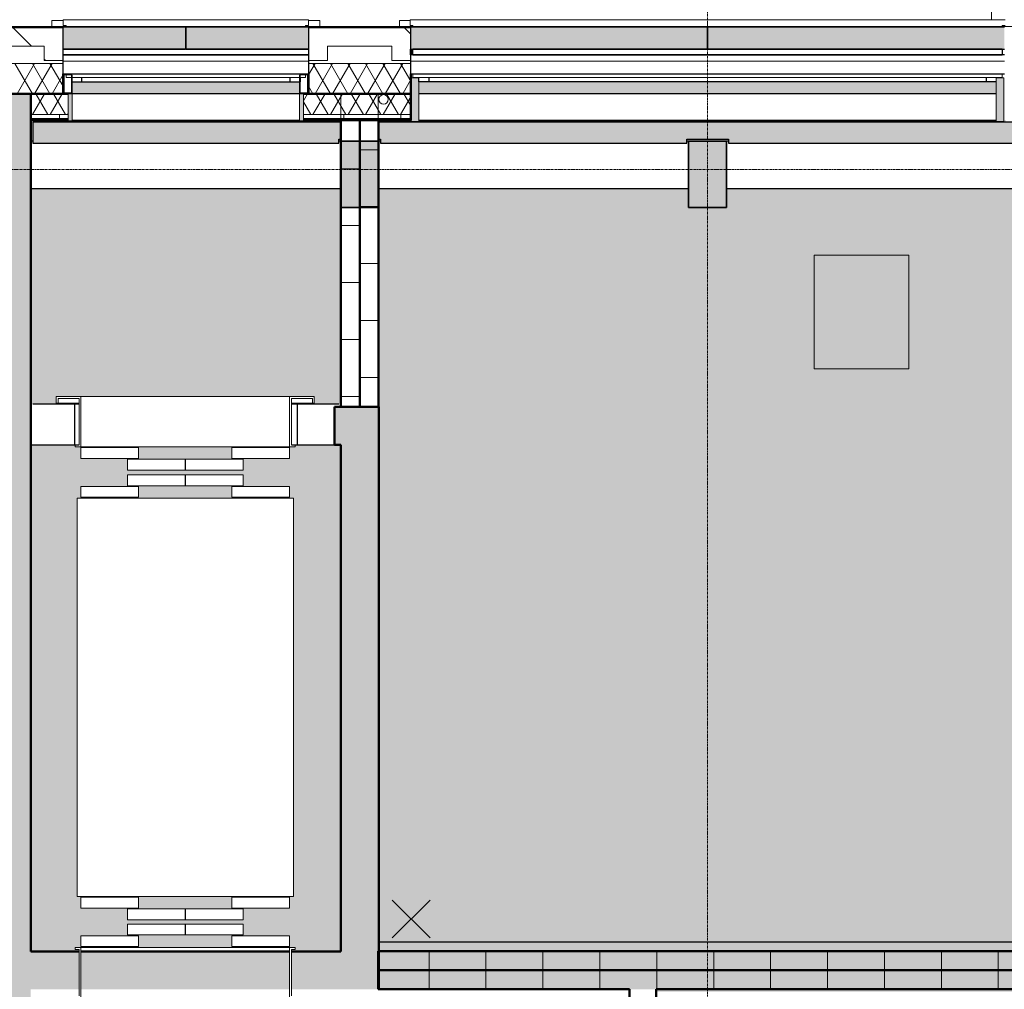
# Model space of a CAD drawing. Header units: millimetres. Extents: x -1224 to 86389, y -20577 to 46356.
# Tile 28 of 46: x 22891 to 28080, y 31508 to 36618. Entities that reach past the tile are written whole.
import ezdxf

# ---------------------------------------------------------------- set-up
doc = ezdxf.new("R2010")
doc.units = ezdxf.units.MM
doc.linetypes.add('stramien', pattern=[22.225, 12.7, -3.175, 3.175, -3.175])
for name, color, linetype, lineweight in [('A-CLNG-SUSP', 5, 'Continuous', 25), ('A-DETL', 5, 'Continuous', 18), ('A-DOOR', 1, 'Continuous', 25), ('A-FLOR-OTLN', 6, 'Continuous', 18), ('A-FLOR-PATT', 8, 'Continuous', 18), ('A-GENM', 6, 'Continuous', 18), ('A-GLAZ', 6, 'Continuous', 18), ('A-WALL', 2, 'Continuous', 25), ('A-WALL-MBNI', 2, 'Continuous', 25), ('A-WALL-PATT', 2, 'Continuous', 50), ('C-TOPO', 2, 'Continuous', 18), ('E-EQPM', 4, 'Continuous', 18), ('I-WALL', 2, 'Continuous', 25), ('S-COLS', 6, 'Continuous', 18), ('S-GRID', 1, 'Continuous', 18)]:
    doc.layers.add(name, color=color, linetype=linetype, lineweight=lineweight)

msp = doc.modelspace()

# ---------------------------------------------------------------- hatches: boundary and pattern name
at = {"layer": 'A-FLOR-PATT'}
h = msp.add_hatch(color=50, dxfattribs=at)
h.paths.add_polyline_path([(52906.9, 2678.2), (53916.6, 2678.2), (53916.6, 2928.2), (54166.6, 2928.2), (54166.6, 2980.2), (52283.6, 2980.2), (52283.6, 2678.2), (52292.3, 2678.2)], flags=0)
h.paths.add_polyline_path([(50449.6, 2678.2), (52083.6, 2678.2), (52083.6, 2980.2), (50449.6, 2980.2), (50449.6, 2871.9)], flags=0)
h.paths.add_polyline_path([(50249.6, 2978.2), (50249.6, 2980.2), (43716.6, 2980.2), (43716.6, 2978.2), (47375, 2978.2)], flags=0)
h.paths.add_polyline_path([(42729.6, 8041.2), (43303.6, 8041.2), (43303.6, 8615.2), (42729.6, 8615.2), (42729.6, 8051.2)], flags=0)
h.paths.add_polyline_path([(48783.6, 8051.2), (48793.6, 8051.2), (48793.6, 8605.2), (48239.6, 8605.2), (48239.6, 8051.2), (48249.6, 8051.2)], flags=0)
h.paths.add_polyline_path([(48759.1, 8061.2), (48249.6, 8061.2), (48249.6, 8595.2), (48783.6, 8595.2), (48783.6, 8061.2), (48763.3, 8061.2)], flags=0)
h.paths.add_polyline_path([(42749.6, 8061.2), (42749.6, 8595.2), (43283.6, 8595.2), (43283.6, 8061.2)], flags=0)
h.paths.add_polyline_path([(43303.6, 13541.2), (43303.6, 14115.2), (42729.6, 14115.2), (42729.6, 13541.2), (43283.6, 13541.2)], flags=0)
h.paths.add_polyline_path([(48783.6, 13551.2), (48793.6, 13551.2), (48793.6, 14105.2), (48239.6, 14105.2), (48239.6, 13551.2), (48249.6, 13551.2)], flags=0)
h.paths.add_polyline_path([(48778.3, 13561.2), (48249.6, 13561.2), (48249.6, 14095.2), (48783.6, 14095.2), (48783.6, 13561.2)], flags=0)
h.paths.add_polyline_path([(43260.8, 13561.2), (42749.6, 13561.2), (42749.6, 14095.2), (43283.6, 14095.2), (43283.6, 13561.2)], flags=0)
h.paths.add_polyline_path([(54136.2, 17385.2), (54166.6, 17385.2), (54166.6, 17395.2), (53816.6, 17395.2), (53816.6, 17385.2)], flags=0)
h.paths.add_polyline_path([(43715.1, 17393.2), (43716.6, 17393.2), (43716.6, 17395.2), (37666.6, 17395.2), (37666.6, 17393.2), (43687.1, 17393.2)], flags=0)
h.paths.add_polyline_path([(53816.6, 17595.2), (54166.6, 17595.2), (54166.6, 17605.2), (53816.6, 17605.2)], flags=0)
h.paths.add_polyline_path([(43116.6, 17705.2), (43116.6, 17715.2), (42916.6, 17715.2), (42916.6, 17705.2), (43072.5, 17705.2)], flags=0)
h.paths.add_polyline_path([(41566.6, 17908.2), (41566.6, 19078.2), (41416.6, 19078.2), (41416.6, 17908.2), (41535.8, 17908.2)], flags=0)
h.paths.add_polyline_path([(48240.6, 19051.2), (48793.6, 19051.2), (48793.6, 19605.2), (48240.6, 19605.2), (48240.6, 19227.9)], flags=0)
h.paths.add_polyline_path([(48763.4, 19061.2), (48249.6, 19061.2), (48249.6, 19595.2), (48783.6, 19595.2), (48783.6, 19061.2)], flags=0)
h.paths.add_polyline_path([(54166.6, 19227.9), (54166.6, 19228.2), (54136.2, 19227.9)], flags=0)
h.paths.add_polyline_path([(31748.7, 19478.2), (31916.6, 19478.2), (31916.6, 19480.2), (18922, 19480.2), (18922, 19490.2), (15782, 19490.2), (15782, 19480.2), (4674.6, 19480.2), (4674.6, 19490.2), (4666.6, 19490.2), (4666.6, 19478.2), (31743.1, 19478.2)], flags=0)
h.paths.add_polyline_path([(41535.8, 19578.2), (41566.6, 19578.2), (41565.5, 20734.4), (41416.6, 20734.4), (41416.6, 19578.2)], flags=0)
h.paths.add_polyline_path([(43564.6, 20951.2), (43564.6, 21061.2), (43563.3, 21061.2), (43563.3, 20951.2)], flags=0)
h.paths.add_polyline_path([(31916.6, 21051.2), (31916.6, 23626.2), (31766.6, 23626.2), (31766.6, 23346.8), (31770.6, 23346.8), (31770.6, 21682.8), (31766.6, 21682.8), (31766.6, 21051.2)], flags=0)
h.paths.add_polyline_path([(31656.6, 21051.2), (31656.6, 23736.2), (31606.6, 23736.2), (31606.6, 21051.2)], flags=0)
h.paths.add_polyline_path([(53521.6, 21051.2), (54166.6, 21051.2), (54166.6, 21061.2), (53816.6, 21061.2), (53816.6, 21051.9), (52292.3, 21051.2)], flags=0)
h.paths.add_polyline_path([(35990.6, 21053.2), (35990.6, 21061.2), (32116.6, 21061.2), (32116.6, 21053.2), (35082, 21053.2)], flags=0)
h.paths.add_polyline_path([(36090.6, 21053.2), (36416.6, 21053.2), (36416.6, 21061.2), (36090.6, 21061.2)], flags=0)
h.paths.add_polyline_path([(46784.3, 21061.9), (46784.3, 21062.9), (46774.3, 21061.9)], flags=0)
h.paths.add_polyline_path([(54136.2, 21261.2), (54166.6, 21261.2), (54166.6, 21271.2), (53816.6, 21271.2), (53816.6, 21261.2)], flags=0)
h.paths.add_polyline_path([(54166.6, 22894.9), (54166.6, 22895.2), (54136.2, 22894.9)], flags=0)
h.paths.add_polyline_path([(31916.6, 23736.2), (31916.6, 23968.4), (31906.6, 23968.4), (31906.6, 23736.2), (31911.6, 23736.2)], flags=0)
h.paths.add_polyline_path([(32116.6, 23781.2), (32121.6, 23781.2), (32121.6, 23791.2), (32126.6, 23791.2), (32126.6, 24551.2), (32121.6, 24551.2), (32121.6, 24561.2), (32116.6, 24561.2), (32116.6, 23789.7)], flags=0)
h.paths.add_polyline_path([(48239.6, 24541.2), (48803.6, 24541.2), (48803.6, 24717.9), (48793.6, 24717.9), (48793.6, 24551.2), (48239.6, 24551.2), (48239.6, 24717.9), (48229.6, 24717.9), (48229.6, 24541.2)], flags=0)
h.paths.add_polyline_path([(32288.6, 24551.2), (32293.6, 24551.2), (32293.6, 25105.2), (32123.6, 25105.2), (32123.6, 26910.2), (32091.6, 26910.2), (32091.6, 25105.2), (31739.6, 25105.2), (31739.6, 25095.2), (32283.6, 25095.2), (32283.6, 24561.2), (32288.6, 24561.2)], flags=0)
h.paths.add_polyline_path([(31916.6, 24551.2), (31916.6, 24561.2), (31911.6, 24561.2), (31911.6, 24551.2)], flags=0)
h.paths.add_polyline_path([(31739.6, 24551.2), (31749.6, 24551.2), (31749.6, 24556.2), (31739.6, 24556.2)], flags=0)
h.paths.add_polyline_path([(26792.7, 24561.2), (26791.6, 24863), (26786.8, 24864.5), (26783.6, 24865.2), (26784.2, 24561.2)], flags=0)
h.paths.add_polyline_path([(21289.8, 24862.8), (21289.8, 24863.9), (21287.7, 24863.2)], flags=0)
h.paths.add_polyline_path([(21283.6, 24561.2), (21292.7, 24561.2), (21292.7, 24861.8), (21289.8, 24862.8), (21283.6, 24862.4), (21283.6, 24584.6)], flags=0)
h.paths.add_polyline_path([(15783.6, 24561.2), (15792.7, 24561.2), (15791.6, 24863), (15788, 24864.2), (15783.6, 24865.2), (15783.6, 24584.6)], flags=0)
h.paths.add_polyline_path([(10289.8, 24862.8), (10289.8, 24863.9), (10287.7, 24863.2)], flags=0)
h.paths.add_polyline_path([(10292.7, 24561.2), (10292.7, 24861.8), (10289.8, 24862.8), (10283.6, 24862.4), (10283.6, 24561.2)], flags=0)
h.paths.add_polyline_path([(54136.2, 24717.9), (54166.6, 24717.9), (54166.6, 24728.2), (53844.6, 24727.9), (53844.6, 24717.9)], flags=0)
h.paths.add_polyline_path([(21288.7, 24885.4), (21292.7, 24885.7), (21292.7, 25095.2), (21283.6, 25095.2), (21284.3, 24887.2), (21288.5, 24885.5)], flags=0)
h.paths.add_polyline_path([(10288.7, 24885.4), (10292.7, 24885.7), (10292.7, 25095.2), (10283.6, 25095.2), (10284.3, 24887.2), (10288.5, 24885.5)], flags=0)
h.paths.add_polyline_path([(26786.8, 24892.5), (26786, 24891.6), (26786.4, 24891.5)], flags=0)
h.paths.add_polyline_path([(26792.7, 24885.8), (26792.7, 25095.2), (26783.6, 25095.2), (26784.2, 24989), (26786.4, 24987.5), (26786.8, 24986.5), (26787.6, 24890.8), (26789.3, 24887.2), (26791.6, 24886.3)], flags=0)
h.paths.add_polyline_path([(15786.8, 24892.5), (15786, 24891.6), (15786.4, 24891.5)], flags=0)
h.paths.add_polyline_path([(15792.7, 24885.8), (15792.7, 25095.2), (15783.6, 25095.2), (15783.6, 24989.3), (15786.4, 24987.5), (15786.8, 24986.5), (15787.6, 24890.8), (15789.3, 24887.2)], flags=0)
h.paths.add_polyline_path([(53844.6, 24928.2), (54166.6, 24928.2), (54166.6, 24937.9), (53844.6, 24937.9)], flags=0)
h.paths.add_polyline_path([(48803.6, 24937.9), (48803.6, 25115.2), (48409.6, 25115.2), (48409.6, 25105.2), (48793.6, 25105.2), (48793.6, 24937.9)], flags=0)
h.paths.add_polyline_path([(48229.6, 24937.9), (48239.6, 24937.9), (48239.6, 25105.2), (48399.6, 25105.2), (48399.6, 25115.2), (48229.6, 25115.2), (48229.6, 25095.2)], flags=0)
h.paths.add_polyline_path([(54166.6, 26560.9), (54166.6, 26561.2), (54136.2, 26560.9)], flags=0)
h.paths.add_polyline_path([(32091.6, 27020.2), (34442.6, 27020.2), (34442.6, 27266.6), (34438.6, 27266.6), (34438.6, 28675.2), (34436.6, 28675.2), (34436.6, 27255.2), (34440.6, 27255.2), (34440.6, 27145.2), (34413.6, 27145.2), (34413.6, 27045.2), (32183.6, 27045.2), (32183.6, 30061.2), (31749.6, 30061.2), (31749.6, 30055.2), (31941.6, 30055.2), (31941.6, 30060.2), (32091.6, 30060.2), (32091.6, 27174.2)], flags=0)
h.paths.add_polyline_path([(36553.6, 27020.2), (38824.6, 27020.2), (38824.6, 35678.2), (37616.6, 35678.2), (37616.6, 35641.2), (38766.6, 35641.2), (38766.6, 35541.2), (38801.6, 35540.6), (38801.6, 27045.2), (36553.6, 27045.2), (36553.6, 27145.2), (36529.6, 27145.2), (36530.6, 27020.2)], flags=0)
h.paths.add_polyline_path([(44301.8, 27070.2), (44601.6, 27070.4), (44601.3, 27259.7), (43061.6, 27259.7), (43061.6, 27070.2), (43994.5, 27070.2)], flags=0)
h.paths.add_polyline_path([(42951.6, 27070.2), (42951.6, 27359.7), (42945.6, 27359.7), (42945.6, 27111.2), (38934.6, 27111.2), (38934.6, 27070.2), (42945.6, 27070.2)], flags=0)
h.paths.add_polyline_path([(34555.6, 28329.7), (34555.6, 28339.7), (34548.6, 28339.7), (34548.6, 28334.7), (34552.6, 28334.7), (34552.6, 28329.7)], flags=0)
h.paths.add_polyline_path([(36419.6, 28329.7), (36419.6, 28334.7), (36423.6, 28334.7), (36423.6, 28339.7), (36411.6, 28339.7), (36411.6, 28329.7)], flags=0)
h.paths.add_polyline_path([(54166.6, 28394.9), (54166.6, 28395.2), (54136.2, 28394.9)], flags=0)
h.paths.add_polyline_path([(36423.6, 28439.7), (36423.6, 28565.2), (36420.6, 28565.2), (36420.6, 28465.2), (34548.6, 28465.2), (34549.5, 28439.7), (36420.6, 28439.7)], flags=0)
h.paths.add_polyline_path([(22889.6, 29514.2), (22949.6, 29514.2), (22949.6, 30061.2), (22814.6, 30061.2), (22814.6, 30041.2), (22889.6, 30041.2), (22889.6, 29846)], flags=0)
h.paths.add_polyline_path([(48446.6, 30041.2), (48803.6, 30041.2), (48803.6, 30615.2), (48229.6, 30615.2), (48229.6, 30041.2), (48436.6, 30041.2)], flags=0)
h.paths.add_polyline_path([(37249.6, 30041.2), (37808.3, 30041.2), (37808.3, 30615.2), (37234.3, 30615.2), (37234.3, 30041.2)], flags=0)
h.paths.add_polyline_path([(19134.8, 30041.2), (19278.6, 30041.2), (19278.6, 30061.2), (19083.6, 30061.2), (19083.6, 30051.2), (19073.6, 30051.2), (19073.6, 30041.2), (19101, 30041.2)], flags=0)
h.paths.add_polyline_path([(21074.5, 30041.2), (21283.6, 30041.2), (21283.6, 30051.2), (20749.6, 30051.2), (20749.6, 30041.2), (20945, 30041.2)], flags=0)
h.paths.add_polyline_path([(48446.6, 30051.2), (48239.6, 30051.2), (48239.6, 30605.2), (48793.6, 30605.2), (48793.6, 30051.2), (48586.6, 30051.2)], flags=0)
h.paths.add_polyline_path([(37569.2, 30061.2), (37249.6, 30061.2), (37249.6, 30595.2), (37783.6, 30595.2), (37783.6, 30061.2), (37621.3, 30061.2)], flags=0)
h.paths.add_polyline_path([(26244.6, 30061.2), (26249.6, 30061.8), (26249.6, 30595.2), (26244.6, 30595.2), (26244.6, 30061.9)], flags=0)
h.paths.add_polyline_path([(15783.6, 30061.2), (15792.7, 30061.2), (15792.7, 30595.2), (15783.6, 30595.2), (15783.6, 30162.2)], flags=0)
h.paths.add_polyline_path([(10292.7, 30061.2), (10292.7, 30595.2), (10283.6, 30595.2), (10283.6, 30061.2)], flags=0)
h.paths.add_polyline_path([(22746.6, 30186.2), (22749.6, 30186.2), (22749.6, 30328.2), (22746.6, 30327.7)], flags=0)
h.paths.add_polyline_path([(19283.6, 30186.2), (19286.6, 30186.2), (19286.6, 30328.2), (19283.6, 30328.2), (19283.6, 30221.2)], flags=0)
h.paths.add_polyline_path([(32183.6, 30595.2), (32183.6, 35641.2), (37416.6, 35641.2), (37416.6, 35678.2), (32116.6, 35678.2), (32116.6, 30595.2)], flags=0)
h.paths.add_polyline_path([(31445.8, 31495.2), (31916.6, 31495.2), (31916.6, 31508.2), (26244.6, 31508.2), (26244.6, 31495.2), (31401.6, 31495.2)], flags=0)
h.paths.add_polyline_path([(24787.8, 31508.2), (24787.8, 31508.7), (24783.6, 31508.2)], flags=0)
h.paths.add_polyline_path([(54166.6, 33894.9), (54166.6, 33895.2), (54136.2, 33894.9)], flags=0)
h.paths.add_polyline_path([(38155.3, 35306.2), (38591.6, 35306.2), (38591.6, 35431.2), (37646.6, 35431.2), (37646.8, 35306.2)], flags=0)
h.paths.add_polyline_path([(35082, 35306.2), (35438.6, 35306.2), (35438.6, 35431.2), (34478.6, 35431.2), (34478.8, 35306.2)], flags=0)
h.paths.add_polyline_path([(17449.6, 35628.2), (17449.6, 35978.2), (17249.6, 35978.2), (17249.6, 35628.2), (17257.1, 35628.2)], flags=0)
h.paths.add_polyline_path([(42457.8, 35668.2), (48436.6, 35668.2), (48436.6, 35678.2), (41376.6, 35678.2), (41376.6, 35668.2), (41843.2, 35668.2)], flags=0)
h.paths.add_polyline_path([(4671.6, 35673.2), (4676.6, 35673.2), (4676.6, 35678.2), (4666.6, 35677.2), (4666.6, 35673.2), (4671, 35673.2)], flags=0)
h.paths.add_polyline_path([(53916.3, 35728.2), (53916.6, 35728.2), (53916.3, 35938.9)], flags=0)
h.paths.add_polyline_path([(38924.6, 35828.2), (39249.6, 35828.2), (39249.6, 35978.2), (37616.6, 35978.2), (37616.6, 35828.2), (38824.6, 35828.2)], flags=0)
h.paths.add_polyline_path([(36311.3, 35828.2), (37416.6, 35828.2), (37416.6, 35978.2), (35783.6, 35978.2), (35783.6, 35828.2)], flags=0)
h.paths.add_polyline_path([(18793.7, 35968.2), (19083.6, 35968.2), (19083.6, 35978.2), (17459.6, 35978.2), (17459.6, 35968.2), (18486.4, 35968.2)], flags=0)
h = msp.add_hatch(color=50, dxfattribs=at)
h.paths.add_polyline_path([(23183.6, 31708.2), (23203.6, 31708.2), (23203.6, 31718.2), (23183.6, 31718.2), (23183.6, 31728.2), (24343.6, 31728.2), (24343.6, 31718.2), (24323.6, 31718.2), (24323.6, 31708.2), (24583.6, 31708.2), (24583.6, 34378.2), (24343.6, 34377.9), (24343.6, 34367.9), (23183.6, 34367.9), (23183.6, 34377.9), (22949.6, 34378.2), (22949.6, 31708.2), (23129.5, 31708.2)], flags=0)
h.paths.add_polyline_path([(24783.6, 31708.7), (24787.8, 31708.7), (24787.8, 31758.2), (28283.6, 31758.2), (28283.6, 35628.2), (28249.6, 35628.2), (28249.6, 35728.2), (26616.6, 35728.2), (26616.6, 35628.2), (26416.6, 35628.2), (26416.6, 35728.2), (24783.6, 35728.2), (24782.9, 34578.2), (24783.6, 34577.9), (24783.6, 32353.4)], flags=0)
h.paths.add_polyline_path([(23213.6, 31733.2), (23213.6, 31790.6), (23517.7, 31790.6), (23517.7, 31733.2), (23218.6, 31733.2)], flags=0)
h.paths.add_polyline_path([(24068.7, 31733.2), (24009.5, 31733.2), (24009.5, 31790.6), (24313.6, 31790.6), (24313.6, 31733.2), (24308.6, 31733.2)], flags=0)
h.paths.add_polyline_path([(28449.6, 31758.2), (31916.6, 31758.2), (31916.6, 35728.2), (30283.6, 35728.2), (30283.6, 35628.2), (30083.6, 35628.2), (30083.6, 35728.2), (28449.6, 35728.2), (28449.6, 32353.4)], flags=0)
h.paths.add_polyline_path([(28379.6, 31758.2), (28379.6, 35628.2), (28353.6, 35628.2), (28353.6, 31758.2)], flags=0)
h.paths.add_polyline_path([(24068.7, 31794.5), (23764.6, 31794.5), (23764.6, 31851.8), (24068.7, 31851.8)], flags=0)
h.paths.add_polyline_path([(23762.6, 31794.5), (23458.5, 31794.5), (23458.5, 31851.8), (23762.6, 31851.8)], flags=0)
h.paths.add_polyline_path([(24068.7, 31874.9), (23764.6, 31874.9), (23764.6, 31932.2), (24068.7, 31932.2)], flags=0)
h.paths.add_polyline_path([(23762.6, 31874.9), (23458.5, 31874.9), (23458.5, 31932.2), (23762.6, 31932.2)], flags=0)
h.paths.add_polyline_path([(24313.6, 31936.1), (24009.5, 31936.1), (24009.5, 31993.5), (24313.6, 31993.5)], flags=0)
h.paths.add_polyline_path([(23458.5, 31936.1), (23213.6, 31936.1), (23213.6, 31993.5), (23517.7, 31993.5), (23517.7, 31936.1)], flags=0)
h.paths.add_polyline_path([(23517.7, 31997.4), (23193.6, 31997.4), (23193.6, 34097.4), (24333.6, 34097.4), (24333.6, 31997.4), (23762.6, 31997.4)], flags=0)
h.paths.add_polyline_path([(23213.6, 34101.3), (23213.6, 34158.6), (23517.7, 34158.6), (23517.7, 34101.3), (23458.5, 34101.3)], flags=0)
h.paths.add_polyline_path([(24313.6, 34101.3), (24009.5, 34101.3), (24009.5, 34158.6), (24313.6, 34158.6)], flags=0)
h.paths.add_polyline_path([(23517.7, 34162.5), (23458.5, 34162.5), (23458.5, 34219.9), (23762.6, 34219.9), (23762.6, 34162.5)], flags=0)
h.paths.add_polyline_path([(24018.2, 34162.5), (23764.6, 34162.5), (23764.6, 34219.9), (24068.7, 34219.9), (24068.7, 34162.5)], flags=0)
h.paths.add_polyline_path([(24018.2, 34244.3), (23764.6, 34244.3), (23764.6, 34301.6), (24068.7, 34301.6), (24068.7, 34244.3)], flags=0)
h.paths.add_polyline_path([(23517.7, 34244.3), (23458.5, 34244.3), (23458.5, 34301.6), (23762.6, 34301.6), (23762.6, 34244.3)], flags=0)
h.paths.add_polyline_path([(24009.5, 34305.5), (24009.5, 34362.9), (24313.6, 34362.9), (24313.6, 34305.5), (24018.2, 34305.5)], flags=0)
h.paths.add_polyline_path([(23458.5, 34305.5), (23213.6, 34305.5), (23213.6, 34362.9), (23517.7, 34362.9), (23517.7, 34305.5)], flags=0)
h.paths.add_polyline_path([(23008, 34592.2), (23203.6, 34592.2), (23203.6, 34596.9), (23083.6, 34596.9), (23083.6, 34631.9), (24443.6, 34631.9), (24443.6, 34596.9), (24323.6, 34596.9), (24323.6, 34592.2), (24583.6, 34592.2), (24583.6, 35728.2), (22949.6, 35728.2), (22949.6, 34592.2), (22961.3, 34592.2)], flags=0)
at = {"layer": 'A-GLAZ', "lineweight": 25}
h = msp.add_hatch(color=256, dxfattribs=at)
h.paths.add_polyline_path([(24413.1, 36463.2), (24413.1, 36578.2), (23768.1, 36578.2), (23768.1, 36463.2), (24325.6, 36463.2)], flags=0)
h.paths.add_polyline_path([(23120.1, 36463.2), (23765.1, 36463.2), (23765.1, 36578.2), (23120.1, 36578.2), (23120.1, 36536.5)], flags=0)
h = msp.add_hatch(color=256, dxfattribs=at)
h.paths.add_polyline_path([(24952.6, 36463.2), (26515.1, 36463.2), (26515.1, 36578.2), (24952.6, 36578.2), (24952.6, 36536.5)], flags=0)
h.paths.add_polyline_path([(26518.1, 36463.2), (28080.6, 36463.2), (28080.6, 36578.2), (26518.1, 36578.2), (26518.1, 36536.5)], flags=0)
at = {"layer": 'A-GLAZ'}
h = msp.add_hatch(dxfattribs=at)
h.set_pattern_fill('FP_201', color=256, angle=180, style=0, pattern_type=2)
h.set_pattern_definition([(360, (0.0004, -0.0001), (2e-14, 100), [])])
h.paths.add_polyline_path([(23120.1, 36333.2), (24413.1, 36333.2), (24413.1, 36433.2), (23120.1, 36433.2), (23120.1, 36337.3)], flags=0)
h = msp.add_hatch(dxfattribs=at)
h.set_pattern_fill('FP_194', color=256, style=0, pattern_type=2)
h.set_pattern_definition([(0, (0.0004, -0.0001), (0, 100), [])])
h.paths.add_polyline_path([(24952.6, 36333.2), (28080.6, 36333.2), (28080.6, 36433.2), (24952.6, 36433.2), (24952.6, 36337.3)], flags=0)
at = {"layer": 'A-GLAZ', "lineweight": 25}
h = msp.add_hatch(color=256, dxfattribs=at)
h.paths.add_polyline_path([(23125.9, 36230.3), (23162.9, 36230.3), (23163.9, 36233.3), (23124.9, 36233.3)], flags=0)
h.paths.add_polyline_path([(23163.9, 36327.3), (23162.9, 36330.3), (23125.9, 36330.3), (23124.9, 36327.3)], flags=0)
h.paths.add_polyline_path([(23163.9, 36233.3), (23166.9, 36234.3), (23166.9, 36326.3), (23163.9, 36327.3)], flags=0)
h.paths.add_polyline_path([(23124.9, 36233.3), (23124.9, 36327.3), (23121.9, 36326.3), (23121.9, 36234.3)], flags=0)
h = msp.add_hatch(color=256, dxfattribs=at)
h.paths.add_polyline_path([(24370.2, 36230.3), (24407.3, 36230.3), (24408.3, 36233.3), (24369.2, 36233.3)], flags=0)
h.paths.add_polyline_path([(24408.3, 36327.3), (24407.3, 36330.3), (24370.2, 36330.3), (24369.2, 36327.3)], flags=0)
h.paths.add_polyline_path([(24408.3, 36233.3), (24411.3, 36234.3), (24411.3, 36326.3), (24408.3, 36327.3)], flags=0)
h.paths.add_polyline_path([(24369.2, 36233.3), (24369.2, 36327.3), (24366.2, 36326.3), (24366.2, 36234.3)], flags=0)
for points in [[(24366.2, 36234.3), (24366.2, 36291.3), (23166.9, 36291.3), (23166.9, 36234.3), (24346.2, 36234.3)], [(24954.9, 36081.4), (24994.9, 36081.4), (24994.9, 36311.4), (24954.9, 36311.4), (24954.9, 36138.1)], [(28038.3, 36081.4), (28078.3, 36081.4), (28078.3, 36311.4), (28038.3, 36311.4), (28038.3, 36138.1)], [(23146.9, 36084.7), (23166.9, 36084.7), (23166.9, 36228.5), (23146.9, 36228.5), (23146.9, 36138.1)], [(24325.6, 36230.3), (24368.2, 36230.8), (24366.4, 36233.3), (24366.2, 36234.3), (23166.8, 36233.3), (23164.9, 36230.8), (23163.9, 36230.3), (24018.2, 36230.3)], [(24366.3, 36084.7), (24386.3, 36084.7), (24386.3, 36228.5), (24366.3, 36228.5), (24366.3, 36138.1)], [(23146.9, 36078.2), (24423.1, 36078.2), (24423.1, 36088.2), (24386.3, 36088.2), (24386.3, 36084.7), (23146.9, 36084.7), (23146.9, 36088.2), (23110.1, 36088.2), (23110.1, 36078.2)], [(23166.9, 36084.7), (24366.3, 36084.7), (24366.3, 36088.2), (23166.9, 36088.2)], [(25247.6, 36078.2), (26256.4, 36078.2), (26256.4, 36081.4), (24954.9, 36081.4), (24954.9, 36088.2), (24943.4, 36088.2), (24943.4, 36078.2), (24994.9, 36078.2)], [(28089.8, 36078.2), (28089.8, 36088.2), (28078.3, 36088.2), (28078.3, 36081.4), (26776.8, 36081.4), (26776.8, 36078.2), (28080.4, 36078.2)]]:
    msp.add_hatch(color=256, dxfattribs=at).paths.add_polyline_path(points, flags=0)
h = msp.add_hatch(color=256, dxfattribs=at)
h.paths.add_polyline_path([(24994.9, 36081.4), (28038.3, 36081.4), (28038.3, 36088.2), (24994.9, 36088.2)], flags=0)
h.paths.add_polyline_path([(27398.8, 36228.2), (28038.3, 36228.2), (28038.3, 36291.2), (24995.3, 36291.2), (24995.3, 36228.2), (27091.5, 36228.2)], flags=0)
at = {"layer": 'A-WALL-PATT', "lineweight": 25}
for color, points in [(7, [(22788.9, 30061.2), (22949.6, 30061.2), (22949.6, 36228.2), (22749.6, 36228.2), (22749.6, 30061.2)]), (7, [(24549.6, 34378.2), (24583.6, 34378.2), (24583.6, 34578.2), (24549.6, 34578.2)]), (7, [(24783.6, 31708.2), (24783.6, 34577.9), (24583.6, 34577.9), (24583.6, 31708.2), (24632.9, 31708.2)]), (7, [(24549.6, 31508.2), (24783.6, 31508.2), (24783.6, 31708.2), (24549.6, 31708.2), (24549.6, 31556.6)]), (9, [(31394.1, 31508.2), (31920.8, 31508.2), (31920.8, 31758.2), (24787.8, 31758.2), (24787.8, 31508.2), (30164.8, 31508.2)])]:
    msp.add_hatch(color=color, dxfattribs=at).paths.add_polyline_path(points, flags=0)
h = msp.add_hatch(color=256, dxfattribs=at)
h.paths.add_polyline_path([(31906.6, 35968.2), (31906.6, 35988.2), (31920.8, 35988.2), (31920.8, 36078.2), (28449.6, 36078.2), (28449.6, 35988.2), (28460, 35988.2), (28460, 35968.2), (30073.3, 35968.2), (30073.3, 35988.2), (30293.3, 35988.2), (30293.3, 35968.2), (31701.4, 35968.2)], flags=0)
h.paths.add_polyline_path([(28240, 35968.2), (28240, 35988.2), (28283.6, 35988.2), (28283.6, 36078.2), (24782.9, 36078.2), (24782.9, 35988.2), (24793.3, 35988.2), (24793.3, 35968.2), (26406.6, 35968.2), (26406.6, 35988.2), (26626.6, 35988.2), (26626.6, 35968.2), (28013.5, 35968.2)], flags=0)
h.paths.add_polyline_path([(24573.3, 35968.2), (24573.3, 35988.2), (24583.6, 35988.2), (24583.6, 36078.2), (22960, 36078.2), (22960, 35968.2), (24325.6, 35968.2)], flags=0)
h.paths.add_polyline_path([(28353.6, 35988.2), (28379.6, 35988.2), (28379.6, 36078.2), (28353.6, 36078.2), (28353.6, 35989.9)], flags=0)
h = msp.add_hatch(color=7, dxfattribs=at)
h.paths.add_polyline_path([(24313.6, 31508.2), (24313.6, 31708.2), (23213.6, 31708.2), (23213.6, 31508.2), (24018.2, 31508.2)], flags=0)
h.paths.add_polyline_path([(24549.6, 31508.2), (24549.6, 31708.2), (24323.6, 31708.2), (24323.6, 31508.2), (24357.6, 31508.2)], flags=0)
h.paths.add_polyline_path([(22949.6, 31508.2), (23203.6, 31508.2), (23203.6, 31708.2), (22949.6, 31708.2), (22949.6, 31556.6)], flags=0)
at = {"layer": 'S-COLS', "lineweight": 5}
for points in [[(24783.6, 35628.2), (24783.6, 35978.2), (24583.6, 35978.2), (24583.6, 35628.2), (24632.9, 35628.2)], [(26616.6, 35628.2), (26616.6, 35978.2), (26416.6, 35978.2), (26416.6, 35628.2), (26476.9, 35628.2)]]:
    msp.add_hatch(color=256, dxfattribs=at).paths.add_polyline_path(points, flags=0)

# ---------------------------------------------------------------- linework, layer by layer
at = {"layer": 'A-CLNG-SUSP'}
msp.add_line((24783.6, 31508.2), (24787.8, 31508.2), dxfattribs=at)
at = {"layer": 'A-DETL', "lineweight": 13}
for p, q in [((27077.4, 34778.2), (27077.4, 35378.2)), ((27077.4, 35378.2), (27577.4, 35378.2)), ((27577.4, 35378.2), (27577.4, 34778.2)), ((27577.4, 34778.2), (27077.4, 34778.2))]:
    msp.add_line(p, q, dxfattribs=at)
at = {"layer": 'A-DETL'}
for p, q in [((24853.6, 31778.7), (25053.6, 31978.7)), ((24853.6, 31978.7), (25053.6, 31778.7))]:
    msp.add_line(p, q, dxfattribs=at)
at = {"layer": 'A-DOOR'}
for p, q in [((23166.9, 36291.3), (23218.9, 36291.3)), ((23218.9, 36291.3), (23218.9, 36313.3)), ((23218.9, 36291.3), (24314.2, 36291.3)), ((24314.2, 36313.3), (24314.2, 36291.3)), ((24314.2, 36291.3), (24366.2, 36291.3)), ((24995.3, 36291.2), (24995.3, 36313.2)), ((25047.3, 36291.2), (24995.3, 36291.2)), ((25047.3, 36313.2), (25047.3, 36291.2)), ((27986.3, 36291.2), (25047.3, 36291.2)), ((27986.3, 36291.2), (27986.3, 36313.2)), ((28038.3, 36291.2), (27986.3, 36291.2)), ((28038.3, 36313.2), (28038.3, 36311.4))]:
    msp.add_line(p, q, dxfattribs=at)
at = {"layer": 'A-FLOR-OTLN'}
for p, q in [((24583.6, 36228.2), (24423.1, 36228.2)), ((24583.6, 36088.2), (24583.6, 36228.2)), ((24943.4, 36228.2), (24780.6, 36228.2)), ((24780.6, 36228.2), (24780.6, 36078.2)), ((24780.6, 35988.2), (24780.6, 35978.2))]:
    msp.add_line(p, q, dxfattribs=at)
for start, end in [(90, 270), (270, 90)]:
    msp.add_arc((24808.6, 36198.3), 25, start, end, dxfattribs=at)
at = {"layer": 'A-GENM'}
msp.add_line((28013.3, 36618.2), (28013.3, 37882.2), dxfattribs=at)
at = {"layer": 'A-GLAZ'}
for p, q in [((23060.1, 36613.3), (23060.1, 36583.3)), ((23060.1, 36613.3), (23120.1, 36613.3)), ((23120.1, 36618.3), (23120.1, 36588.3)), ((24413.1, 36618.3), (23120.1, 36618.3)), ((23135.1, 36588.3), (23120.1, 36588.3)), ((23135.1, 36583.3), (23135.1, 36588.3)), ((24413.1, 36588.3), (24398.1, 36588.3)), ((24398.1, 36588.3), (24398.1, 36583.3)), ((24413.1, 36588.3), (24413.1, 36618.3)), ((24413.1, 36613.3), (24473.1, 36613.3)), ((24473.1, 36583.3), (24473.1, 36613.3)), ((24893.4, 36613.3), (24893.4, 36583.3)), ((24893.4, 36613.3), (24948.3, 36613.3)), ((24948.3, 36618.2), (24948.3, 36588.2)), ((28084.9, 36618.2), (24948.3, 36618.2)), ((24963.3, 36588.2), (24948.3, 36588.2)), ((24963.3, 36583.2), (24963.3, 36588.2)), ((28084.9, 36588.2), (28069.9, 36588.2)), ((28069.9, 36588.2), (28069.9, 36583.2)), ((23060.1, 36583.3), (23060.1, 36583.3)), ((23135.1, 36583.3), (23060.1, 36583.3)), ((23078.1, 36578.2), (23078.1, 36583.3)), ((23135.1, 36578.2), (23135.1, 36583.3)), ((23135.1, 36583.3), (24398.1, 36583.3)), ((24398.1, 36583.3), (24398.1, 36578.2)), ((24473.1, 36583.3), (24398.1, 36583.3)), ((24455.1, 36583.3), (24455.1, 36578.2)), ((24473.1, 36583.3), (24473.1, 36583.3)), ((24893.4, 36583.3), (24893.4, 36583.3)), ((24963.3, 36583.3), (24893.4, 36583.3)), ((24911.4, 36578.2), (24911.4, 36583.3)), ((24963.3, 36578.2), (24963.3, 36583.2)), ((24963.3, 36583.2), (28069.9, 36583.2)), ((28139.8, 36583.3), (28069.9, 36583.3)), ((28069.9, 36583.2), (28069.9, 36578.2)), ((23121.9, 36234.3), (23121.9, 36326.3)), ((23163.9, 36327.3), (23124.9, 36327.3)), ((23124.9, 36327.3), (23124.9, 36233.3)), ((23125.9, 36330.3), (23162.9, 36330.3)), ((23135.1, 36330.3), (23135.1, 36333.2)), ((23135.1, 36313.3), (23135.1, 36327.3)), ((23163.9, 36233.3), (23163.9, 36327.3)), ((23166.9, 36326.3), (23166.9, 36234.3)), ((24366.2, 36234.3), (24366.2, 36326.3)), ((24369.2, 36327.3), (24408.3, 36327.3)), ((24369.2, 36327.3), (24369.2, 36233.3)), ((24407.3, 36330.3), (24370.2, 36330.3)), ((24398.1, 36333.2), (24398.1, 36330.3)), ((24398.1, 36327.3), (24398.1, 36313.3)), ((24408.3, 36233.3), (24408.3, 36327.3)), ((24411.3, 36326.3), (24411.3, 36234.3)), ((24963.3, 36313.2), (24963.3, 36333.2)), ((28069.9, 36333.2), (28069.9, 36313.2)), ((23163.9, 36313.3), (23135.1, 36313.3)), ((24366.2, 36313.3), (23166.9, 36313.3)), ((24398.1, 36313.3), (24369.2, 36313.3)), ((24954.9, 36081.4), (24954.9, 36311.4)), ((24994.9, 36311.4), (24954.9, 36311.4)), ((28069.9, 36313.2), (24963.3, 36313.2)), ((24994.9, 36081.4), (24994.9, 36311.4)), ((28038.3, 36081.4), (28038.3, 36311.4)), ((28038.3, 36311.4), (28078.3, 36311.4)), ((28078.3, 36311.4), (28078.3, 36081.4)), ((23124.9, 36233.3), (23163.9, 36233.3)), ((23162.9, 36230.3), (23125.9, 36230.3)), ((23146.9, 36228.5), (23146.9, 36084.7)), ((23146.9, 36228.5), (23166.9, 36228.5)), ((23166.9, 36228.5), (23166.9, 36084.7)), ((24366.3, 36228.5), (23166.9, 36228.5)), ((24366.3, 36228.5), (24366.3, 36084.7)), ((24366.3, 36228.5), (24386.3, 36228.5)), ((24408.3, 36233.3), (24369.2, 36233.3)), ((24370.2, 36230.3), (24407.3, 36230.3)), ((24386.3, 36228.5), (24386.3, 36084.7)), ((23110.1, 36088.2), (23110.1, 36078.2)), ((23166.9, 36084.7), (23146.9, 36084.7)), ((23166.9, 36084.7), (24366.3, 36084.7)), ((24386.3, 36084.7), (24366.3, 36084.7)), ((24423.1, 36078.2), (24423.1, 36088.2)), ((24943.4, 36088.2), (24943.4, 36078.2)), ((24954.9, 36081.4), (24994.9, 36081.4)), ((24994.9, 36081.4), (28038.3, 36081.4)), ((26256.4, 36078.2), (26256.4, 36081.4)), ((26776.8, 36081.4), (26776.8, 36078.2)), ((28078.3, 36081.4), (28038.3, 36081.4))]:
    msp.add_line(p, q, dxfattribs=at)
at = {"layer": 'A-GLAZ', "lineweight": 25}
for p, q in [((23765.1, 36578.2), (23120.1, 36578.2)), ((23120.1, 36463.2), (23120.1, 36578.2)), ((23765.1, 36578.2), (23765.1, 36463.2)), ((24413.1, 36578.2), (23768.1, 36578.2)), ((23768.1, 36463.2), (23768.1, 36578.2)), ((24413.1, 36578.2), (24413.1, 36463.2)), ((26515.1, 36578.2), (24952.6, 36578.2)), ((24952.6, 36463.2), (24952.6, 36578.2)), ((26515.1, 36578.2), (26515.1, 36463.2)), ((28080.6, 36578.2), (26518.1, 36578.2)), ((26518.1, 36463.2), (26518.1, 36578.2)), ((24413.1, 36463.2), (23120.1, 36463.2)), ((23120.1, 36433.2), (23120.1, 36463.2)), ((23120.1, 36463.2), (23765.1, 36463.2)), ((24413.1, 36433.2), (23120.1, 36433.2)), ((23120.1, 36333.2), (23120.1, 36433.2)), ((23120.1, 36433.2), (24413.1, 36433.2)), ((23768.1, 36463.2), (24413.1, 36463.2)), ((24413.1, 36463.2), (24413.1, 36433.2)), ((24413.1, 36433.2), (24413.1, 36333.2)), ((24952.6, 36463.2), (26515.1, 36463.2)), ((28080.6, 36433.2), (24952.6, 36433.2)), ((24952.6, 36333.2), (24952.6, 36433.2)), ((28069.9, 36463.2), (24963.3, 36463.2)), ((24963.3, 36433.2), (24963.3, 36463.2)), ((24963.3, 36433.2), (28069.9, 36433.2)), ((26518.1, 36463.2), (28080.6, 36463.2)), ((28069.9, 36463.2), (28069.9, 36433.2)), ((23120.1, 36333.2), (24413.1, 36333.2)), ((24952.6, 36333.2), (28080.6, 36333.2)), ((24371.2, 36291.3), (24369.2, 36291.3)), ((24371.2, 36291.3), (24371.2, 36313.3))]:
    msp.add_line(p, q, dxfattribs=at)
at = {"layer": 'A-GLAZ'}
for centre, start, end in [((23125.9, 36326.3), 90, 180), ((23162.9, 36326.3), 0, 90), ((24370.2, 36326.3), 90, 180), ((24407.3, 36326.3), 0, 90), ((23125.9, 36234.3), 180, 270), ((23162.9, 36234.3), 270, 0), ((24370.2, 36234.3), 180, 270), ((24407.3, 36234.3), 270, 0)]:
    msp.add_arc(centre, 4, start, end, dxfattribs=at)
for points, knots in [([(23166.9, 36234.3), (23166.9, 36234), (23166.9, 36233.4), (23166.6, 36232.8), (23166.4, 36232.3), (23166.2, 36231.9), (23166, 36231.7), (23165.7, 36231.4), (23165.4, 36231.1), (23165, 36230.9), (23164.7, 36230.7), (23164.4, 36230.6), (23163.8, 36230.4), (23163.3, 36230.3), (23162.9, 36230.3)], [0, 0, 0, 0, 0.166667, 0.25, 0.333333, 0.416667, 0.458333, 0.5, 0.583333, 0.666667, 0.708333, 0.75, 0.833333, 1, 1, 1, 1]), ([(24370.2, 36230.3), (24369.9, 36230.3), (24369.4, 36230.4), (24368.7, 36230.6), (24368.3, 36230.8), (24368, 36231), (24367.7, 36231.2), (24367.5, 36231.4), (24367.2, 36231.7), (24367, 36231.9), (24366.8, 36232.3), (24366.5, 36232.8), (24366.3, 36233.4), (24366.2, 36234), (24366.2, 36234.3)], [-1, -1, -1, -1, -0.833333, -0.75, -0.666667, -0.625, -0.583333, -0.5, -0.458333, -0.416667, -0.333333, -0.25, -0.166667, 0, 0, 0, 0])]:
    msp.add_open_spline(points, degree=3, knots=knots, dxfattribs=at)
at = {"layer": 'A-WALL', "lineweight": 50}
for p, q in [((22579.9, 36578.2), (23120.1, 36578.2)), ((24413.1, 36578.2), (24952.6, 36578.2)), ((24952.6, 36463.2), (24952.6, 36433.2)), ((23120.1, 36333.2), (23120.1, 36228.2)), ((24413.1, 36228.2), (24413.1, 36333.2)), ((24952.6, 36333.2), (24952.6, 36228.2)), ((22949.6, 36228.2), (22579.9, 36228.2)), ((24952.6, 36228.2), (24952.4, 36228.2))]:
    msp.add_line(p, q, dxfattribs=at)
at = {"layer": 'A-WALL', "lineweight": 18}
for p, q in [((22579.9, 36478.2), (23020.1, 36478.2)), ((23020.1, 36478.2), (23020.1, 36403.2)), ((24513.1, 36403.2), (24513.1, 36478.2)), ((24513.1, 36478.2), (24852.6, 36478.2)), ((24852.6, 36478.2), (24852.6, 36403.2)), ((22579.9, 36388.2), (23120.1, 36388.2)), ((23120.1, 36403.2), (23020.1, 36403.2)), ((24513.1, 36403.2), (24413.1, 36403.2)), ((24413.1, 36388.2), (24952.6, 36388.2)), ((24952.6, 36403.2), (24852.6, 36403.2))]:
    msp.add_line(p, q, dxfattribs=at)
at = {"layer": 'A-WALL', "color": 90, "lineweight": 50}
for p, q in [((22749.6, 36228.2), (22949.6, 36228.2)), ((22949.6, 36228.2), (22949.6, 31708.2)), ((24549.6, 34578.2), (24583.6, 34578.2)), ((24549.6, 34378.2), (24549.6, 34578.2)), ((24583.6, 34578.2), (24583.6, 34577.9)), ((24583.6, 34577.9), (24783.6, 34577.9)), ((24783.6, 34577.9), (24783.6, 31708.2)), ((24583.6, 34378.2), (24549.6, 34378.2)), ((24583.6, 31708.2), (24583.6, 34378.2)), ((22949.6, 31708.2), (23203.6, 31708.2)), ((23213.6, 31708.2), (24313.6, 31708.2)), ((24323.6, 31708.2), (24549.6, 31708.2)), ((24549.6, 31708.2), (24583.6, 31708.2)), ((24783.6, 31708.2), (24783.6, 31508.2))]:
    msp.add_line(p, q, dxfattribs=at)
at = {"layer": 'A-WALL', "color": 7}
for p, q in [((22960, 35978.2), (22949.6, 35978.2)), ((24583.6, 35978.2), (24573.3, 35978.2)), ((24793.3, 35978.2), (24783.6, 35978.2)), ((26416.6, 35978.2), (26406.6, 35978.2)), ((26626.6, 35978.2), (26616.6, 35978.2)), ((22949.6, 35728.2), (24583.6, 35728.2)), ((24783.6, 35728.2), (26416.6, 35728.2)), ((26616.6, 35728.2), (28249.6, 35728.2)), ((24787.8, 31508.2), (24787.8, 31758.2)), ((24787.8, 31758.2), (31920.8, 31758.2))]:
    msp.add_line(p, q, dxfattribs=at)
at = {"layer": 'A-WALL-MBNI'}
for p, q in [((24583.6, 36078.2), (22960, 36078.2)), ((22960, 36078.2), (22960, 35968.2)), ((28283.6, 36078.2), (24782.9, 36078.2)), ((22960, 35968.2), (24573.3, 35968.2)), ((24573.3, 35988.2), (24583.6, 35988.2)), ((24573.3, 35968.2), (24573.3, 35988.2)), ((24782.9, 35988.2), (24793.3, 35988.2)), ((24793.3, 35988.2), (24793.3, 35968.2)), ((24793.3, 35968.2), (26406.6, 35968.2)), ((26406.6, 35988.2), (26626.6, 35988.2)), ((26406.6, 35968.2), (26406.6, 35988.2)), ((26626.6, 35988.2), (26626.6, 35968.2)), ((26626.6, 35968.2), (28240, 35968.2))]:
    msp.add_line(p, q, dxfattribs=at)
at = {"layer": 'A-WALL-PATT', "lineweight": 18}
for p, q in [((22853.1, 36578.2), (22953.1, 36478.2)), ((24915.8, 36578.2), (24952.6, 36541.5)), ((22865.7, 36388.2), (22958.1, 36228.2)), ((22969.6, 36388.2), (22877.3, 36228.2)), ((22958.1, 36388.2), (23050.4, 36228.2)), ((23062, 36388.2), (22969.6, 36228.2)), ((23020.1, 36411.2), (23028.1, 36403.2)), ((23050.4, 36388.2), (23120.1, 36267.6)), ((24447.7, 36388.2), (24413.1, 36328.3)), ((24436.1, 36388.2), (24528.5, 36228.2)), ((24540, 36388.2), (24447.7, 36228.2)), ((24528.5, 36388.2), (24620.8, 36228.2)), ((24632.4, 36388.2), (24540, 36228.2)), ((24620.8, 36388.2), (24713.2, 36228.2)), ((24724.8, 36388.2), (24632.4, 36228.2)), ((24713.2, 36388.2), (24805.6, 36228.2)), ((24817.2, 36388.2), (24724.8, 36228.2)), ((24805.6, 36388.2), (24898, 36228.2)), ((24909.5, 36388.2), (24817.2, 36228.2)), ((24898, 36388.2), (24952.6, 36293.6)), ((23120.1, 36328.8), (23062, 36228.2)), ((24952.6, 36302.7), (24909.5, 36228.2)), ((23022.2, 36228.2), (22958.7, 36118.2)), ((22975.9, 36228.2), (23039.5, 36118.2)), ((23114.5, 36228.2), (23051, 36118.2)), ((23068.3, 36228.2), (23131.8, 36118.2)), ((24407.8, 36228.2), (24386.3, 36190.9)), ((24413.1, 36268), (24436.1, 36228.2)), ((24500.2, 36228.2), (24436.7, 36118.2)), ((24454, 36228.2), (24517.5, 36118.2)), ((24592.6, 36228.2), (24529, 36118.2)), ((24546.3, 36228.2), (24609.8, 36118.2)), ((24684.9, 36228.2), (24621.4, 36118.2)), ((24638.7, 36228.2), (24702.2, 36118.2)), ((24777.3, 36228.2), (24713.8, 36118.2)), ((24731.1, 36228.2), (24794.6, 36118.2)), ((24869.7, 36228.2), (24806.2, 36118.2)), ((24823.5, 36228.2), (24887, 36118.2)), ((24915.8, 36228.2), (24952.4, 36165)), ((24386.3, 36185.4), (24425.1, 36118.2)), ((24952.4, 36211.4), (24898.5, 36118.2)), ((23146.9, 36124.3), (23143.4, 36118.2)), ((23100, 36098.2), (23100, 36118.2)), ((24600, 36098.2), (24600, 36118.2)), ((24900, 36098.2), (24900, 36118.2)), ((24682.9, 35933.2), (24782.9, 35933.2)), ((24683.6, 35833.2), (24583.6, 35833.2)), ((24682.9, 35633.2), (24782.9, 35633.2)), ((24683.6, 35533.2), (24583.6, 35533.2)), ((24682.9, 35333.2), (24782.9, 35333.2)), ((24683.6, 35233.2), (24583.6, 35233.2)), ((24682.9, 35033.2), (24782.9, 35033.2)), ((24683.6, 34933.2), (24583.6, 34933.2)), ((24682.9, 34733.2), (24782.9, 34733.2)), ((24683.6, 34633.2), (24583.6, 34633.2)), ((25048.6, 31708.7), (25048.6, 31608.7)), ((25348.6, 31708.7), (25348.6, 31608.7)), ((25648.6, 31708.7), (25648.6, 31608.7)), ((25948.6, 31708.7), (25948.6, 31608.7)), ((26248.6, 31708.7), (26248.6, 31608.7)), ((26548.6, 31708.7), (26548.6, 31608.7)), ((26848.6, 31708.7), (26848.6, 31608.7)), ((27148.6, 31708.7), (27148.6, 31608.7)), ((27448.6, 31708.7), (27448.6, 31608.7)), ((27748.6, 31708.7), (27748.6, 31608.7)), ((28048.6, 31708.7), (28048.6, 31608.7)), ((25048.6, 31508.7), (25048.6, 31608.7)), ((25348.6, 31508.7), (25348.6, 31608.7)), ((25648.6, 31508.7), (25648.6, 31608.7)), ((25948.6, 31508.7), (25948.6, 31608.7)), ((26248.6, 31508.7), (26248.6, 31608.7)), ((26548.6, 31508.7), (26548.6, 31608.7)), ((26848.6, 31508.7), (26848.6, 31608.7)), ((27148.6, 31508.7), (27148.6, 31608.7)), ((27448.6, 31508.7), (27448.6, 31608.7)), ((27748.6, 31508.7), (27748.6, 31608.7)), ((28048.6, 31508.7), (28048.6, 31608.7))]:
    msp.add_line(p, q, dxfattribs=at)
at = {"layer": 'C-TOPO'}
for p, q in [((24780.6, 35979.3), (24583.6, 35979.3)), ((24583.6, 35979.3), (24780.6, 35979.3))]:
    msp.add_line(p, q, dxfattribs=at)
at = {"layer": 'E-EQPM'}
for p, q in [((23083.6, 34596.9), (23083.6, 34631.9)), ((23213.6, 34631.9), (23083.6, 34631.9)), ((23093.6, 34621.9), (23203.6, 34621.9)), ((23093.6, 34621.9), (23093.6, 34596.9)), ((23203.6, 34377.9), (23203.6, 34621.9)), ((24313.6, 34631.9), (23213.6, 34631.9)), ((23213.6, 34631.9), (23213.6, 34367.9)), ((24313.6, 34631.9), (24443.6, 34631.9)), ((24313.6, 34367.9), (24313.6, 34631.9)), ((24433.6, 34621.9), (24323.6, 34621.9)), ((24323.6, 34621.9), (24323.6, 34377.9)), ((24433.6, 34596.9), (24433.6, 34621.9)), ((24443.6, 34631.9), (24443.6, 34596.9)), ((23083.6, 34596.9), (23093.6, 34596.9)), ((23093.6, 34596.9), (23203.6, 34596.9)), ((24323.6, 34596.9), (24433.6, 34596.9)), ((24443.6, 34596.9), (24433.6, 34596.9)), ((23183.6, 34367.9), (23183.6, 34377.9)), ((23203.6, 34377.9), (23183.6, 34377.9)), ((23183.6, 34367.9), (23213.6, 34367.9)), ((23213.6, 34367.9), (24313.6, 34367.9)), ((23213.6, 34305.5), (23213.6, 34362.9)), ((23213.6, 34362.9), (23517.7, 34362.9)), ((23517.7, 34362.9), (23517.7, 34305.5)), ((24009.5, 34362.9), (24313.6, 34362.9)), ((24009.5, 34305.5), (24009.5, 34362.9)), ((24343.6, 34367.9), (24313.6, 34367.9)), ((24313.6, 34362.9), (24313.6, 34305.5)), ((24323.6, 34377.9), (24343.6, 34377.9)), ((24343.6, 34377.9), (24343.6, 34367.9)), ((23517.7, 34305.5), (23213.6, 34305.5)), ((24313.6, 34305.5), (24009.5, 34305.5)), ((23458.5, 34244.3), (23458.5, 34301.6)), ((23458.5, 34301.6), (23762.6, 34301.6)), ((23762.6, 34301.6), (23762.6, 34244.3)), ((23764.6, 34301.6), (24068.7, 34301.6)), ((23764.6, 34244.3), (23764.6, 34301.6)), ((24068.7, 34301.6), (24068.7, 34244.3)), ((23762.6, 34244.3), (23458.5, 34244.3)), ((23458.5, 34162.5), (23458.5, 34219.9)), ((23458.5, 34219.9), (23762.6, 34219.9)), ((23762.6, 34219.9), (23762.6, 34162.5)), ((24068.7, 34244.3), (23764.6, 34244.3)), ((23764.6, 34162.5), (23764.6, 34219.9)), ((23764.6, 34219.9), (24068.7, 34219.9)), ((24068.7, 34219.9), (24068.7, 34162.5)), ((23213.6, 34101.3), (23213.6, 34158.6)), ((23213.6, 34158.6), (23517.7, 34158.6)), ((23762.6, 34162.5), (23458.5, 34162.5)), ((23517.7, 34158.6), (23517.7, 34101.3)), ((24068.7, 34162.5), (23764.6, 34162.5)), ((24009.5, 34101.3), (24009.5, 34158.6)), ((24009.5, 34158.6), (24313.6, 34158.6)), ((24313.6, 34158.6), (24313.6, 34101.3)), ((23193.6, 31997.4), (23193.6, 34097.4)), ((23193.6, 34097.4), (24333.6, 34097.4)), ((23517.7, 34101.3), (23213.6, 34101.3)), ((24313.6, 34101.3), (24009.5, 34101.3)), ((24333.6, 34097.4), (24333.6, 31997.4)), ((24333.6, 31997.4), (23193.6, 31997.4)), ((23213.6, 31936.1), (23213.6, 31993.5)), ((23213.6, 31993.5), (23517.7, 31993.5)), ((23517.7, 31993.5), (23517.7, 31936.1)), ((24009.5, 31993.5), (24313.6, 31993.5)), ((24009.5, 31936.1), (24009.5, 31993.5)), ((24313.6, 31993.5), (24313.6, 31936.1)), ((23517.7, 31936.1), (23213.6, 31936.1)), ((23458.5, 31874.9), (23458.5, 31932.2)), ((23458.5, 31932.2), (23762.6, 31932.2)), ((23762.6, 31932.2), (23762.6, 31874.9)), ((23764.6, 31932.2), (24068.7, 31932.2)), ((23764.6, 31874.9), (23764.6, 31932.2)), ((24313.6, 31936.1), (24009.5, 31936.1)), ((24068.7, 31932.2), (24068.7, 31874.9)), ((23762.6, 31874.9), (23458.5, 31874.9)), ((24068.7, 31874.9), (23764.6, 31874.9)), ((23458.5, 31794.5), (23458.5, 31851.8)), ((23458.5, 31851.8), (23762.6, 31851.8)), ((23762.6, 31851.8), (23762.6, 31794.5)), ((23764.6, 31794.5), (23764.6, 31851.8)), ((23764.6, 31851.8), (24068.7, 31851.8)), ((24068.7, 31851.8), (24068.7, 31794.5)), ((23213.6, 31733.2), (23213.6, 31790.6)), ((23213.6, 31790.6), (23517.7, 31790.6)), ((23762.6, 31794.5), (23458.5, 31794.5)), ((23517.7, 31790.6), (23517.7, 31733.2)), ((24068.7, 31794.5), (23764.6, 31794.5)), ((24009.5, 31733.2), (24009.5, 31790.6)), ((24009.5, 31790.6), (24313.6, 31790.6)), ((24313.6, 31790.6), (24313.6, 31733.2)), ((23183.6, 31718.2), (23183.6, 31728.2)), ((23213.6, 31728.2), (23183.6, 31728.2)), ((23183.6, 31718.2), (23203.6, 31718.2)), ((23203.6, 31474.2), (23203.6, 31718.2)), ((23517.7, 31733.2), (23213.6, 31733.2)), ((24313.6, 31728.2), (23213.6, 31728.2)), ((23213.6, 31728.2), (23213.6, 31464.2)), ((24313.6, 31733.2), (24009.5, 31733.2)), ((24313.6, 31464.2), (24313.6, 31728.2)), ((24313.6, 31728.2), (24343.6, 31728.2)), ((24343.6, 31718.2), (24323.6, 31718.2)), ((24323.6, 31718.2), (24323.6, 31474.2)), ((24343.6, 31728.2), (24343.6, 31718.2))]:
    msp.add_line(p, q, dxfattribs=at)
at = {"layer": 'I-WALL', "lineweight": 50}
for p, q in [((22949.6, 36088.2), (22949.6, 36228.2)), ((22949.6, 36228.2), (23146.9, 36228.2)), ((24386.3, 36228.2), (24952.4, 36228.2)), ((24952.4, 36228.2), (24952.4, 36088.2)), ((23146.9, 36088.2), (22949.6, 36088.2)), ((24952.4, 36088.2), (24386.3, 36088.2)), ((24583.6, 34578.2), (24583.6, 36088.2)), ((24682.9, 34578.2), (24682.9, 36088.2)), ((24683.6, 36088.2), (24683.6, 34578.2)), ((24782.9, 36088.2), (24782.9, 34578.2)), ((24782.9, 34578.2), (24583.6, 34578.2)), ((24780.6, 31708.7), (28283.6, 31708.7)), ((24780.6, 31508.7), (24780.6, 31708.7)), ((24780.6, 31608.7), (31916.6, 31608.7)), ((26104.6, 31508.7), (24780.6, 31508.7)), ((26104.6, 29514.2), (26104.6, 31508.7)), ((26244.6, 31508.7), (26244.6, 29514.2)), ((31916.6, 31508.7), (26244.6, 31508.7))]:
    msp.add_line(p, q, dxfattribs=at)
at = {"layer": 'I-WALL'}
for p, q in [((24366.3, 36228.2), (23166.9, 36228.2)), ((24954.9, 36228.2), (24952.6, 36228.2)), ((28038.3, 36228.2), (24994.9, 36228.2)), ((28080.4, 36228.2), (28078.3, 36228.2)), ((23166.9, 36088.2), (24366.3, 36088.2)), ((24952.4, 36088.2), (24954.9, 36088.2)), ((24994.9, 36088.2), (28038.3, 36088.2)), ((28078.3, 36088.2), (28080.4, 36088.2)), ((23203.6, 34592.2), (22959.6, 34592.2)), ((23179.7, 34592.2), (23179.7, 34378.2)), ((24573.6, 34592.2), (24323.6, 34592.2)), ((24354.5, 34378.2), (24354.5, 34592.2)), ((22949.6, 34378.2), (23203.6, 34378.2)), ((24323.6, 34378.2), (24549.6, 34378.2))]:
    msp.add_line(p, q, dxfattribs=at)
at = {"layer": 'I-WALL', "lineweight": 18}
for p, q in [((22949.6, 36118.2), (23146.9, 36118.2)), ((22949.6, 36098.2), (23146.9, 36098.2)), ((24386.3, 36118.2), (24952.4, 36118.2)), ((24386.3, 36098.2), (24952.4, 36098.2))]:
    msp.add_line(p, q, dxfattribs=at)
at = {"layer": 'S-COLS', "color": 250, "lineweight": 35}
for p, q in [((24583.6, 35628.2), (24583.6, 35978.2)), ((24583.6, 35978.2), (24783.6, 35978.2)), ((24783.6, 35978.2), (24783.6, 35628.2)), ((26416.6, 35628.2), (26416.6, 35978.2)), ((26416.6, 35978.2), (26616.6, 35978.2)), ((26616.6, 35978.2), (26616.6, 35628.2)), ((24783.6, 35628.2), (24583.6, 35628.2)), ((26616.6, 35628.2), (26416.6, 35628.2))]:
    msp.add_line(p, q, dxfattribs=at)
at = {"layer": 'S-GRID', "linetype": 'stramien'}
for p, q in [((26516.6, 41627.6), (26516.6, -3246.7)), ((-1224, 35828.2), (64124.1, 35828.2))]:
    msp.add_line(p, q, dxfattribs=at)

doc.saveas('drawing.dxf')
